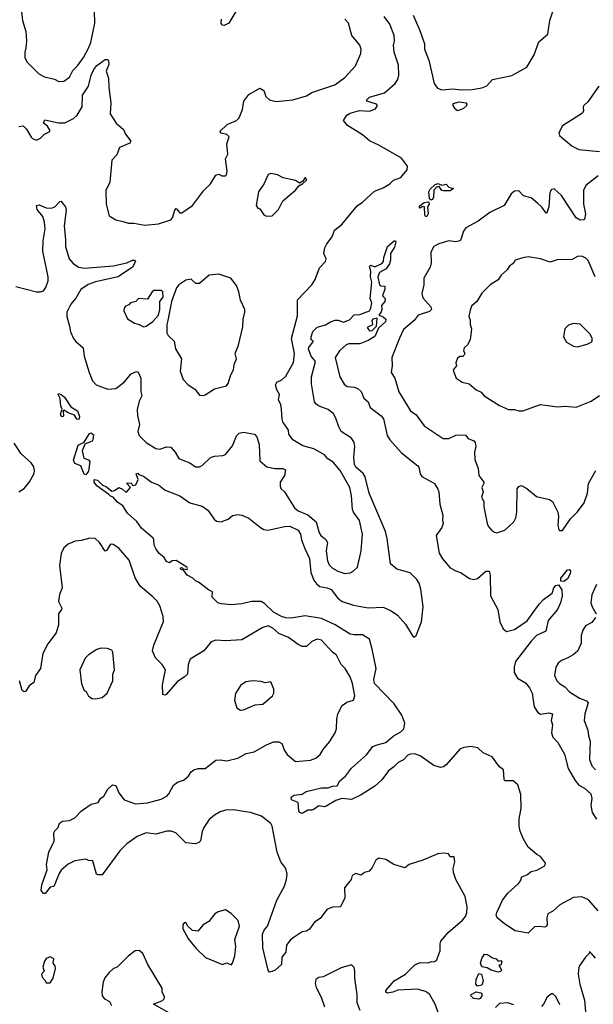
# Model space of a CAD drawing. Extents: x 1954678 to 2060275, y 904822 to 1016299.
# Tile 73 of 256: x 1995642 to 1999830, y 937024 to 944211. Entities that reach past the tile are written whole.
import ezdxf

# ---------------------------------------------------------------- set-up
doc = ezdxf.new("R2010")
doc.units = 0

msp = doc.modelspace()

# ---------------------------------------------------------------- linework, layer by layer
at = {"layer": '0CON20XD'}
for points in [[(1995650.6, 944315), (1995663.6, 944205), (1995687.8, 944125), (1995692.3, 944057.7), (1995688, 944005), (1995678.6, 943975), (1995678.8, 943935), (1995694.2, 943904.2), (1995782.5, 943815), (1995822.5, 943795), (1995895.7, 943775.7), (1995928.8, 943758.8), (1995965, 943762.5), (1996005, 943792), (1996030.5, 943839.5), (1996065, 943873.1), (1996107.7, 943935), (1996145, 944002), (1996162.1, 944045), (1996190, 944185), (1996187.1, 944275)], [(1998514.5, 944244.5), (1998562.2, 944132.2), (1998598.1, 944035), (1998598.6, 943995), (1998630, 943915), (1998668.2, 943745), (1998691.5, 943711.5), (1998725, 943699.5), (1998805, 943707.3), (1998865, 943699.5), (1998945, 943702.2), (1999017.1, 943712.9), (1999053.1, 943726.9), (1999095, 943773.9), (1999235, 943802.9), (1999345, 943864.3), (1999398.2, 943955), (1999431.3, 944048.7), (1999497.5, 944105), (1999512.2, 944205), (1999545, 944298.8)], [(1995615, 942264.3), (1995765, 942224.4), (1995795, 942224.4), (1995815, 942231.9), (1995833.4, 942256.6), (1995849.2, 942305), (1995849.6, 942335), (1995811, 942521), (1995814.2, 942595.8), (1995827.7, 942685), (1995824, 942734), (1995810.5, 942775), (1995770, 942825), (1995765.8, 942854.2), (1995785, 942860), (1995835, 942836.4), (1995875, 942834.5), (1995899.2, 942845), (1995935, 942883.8), (1995945, 942886.7), (1995953.3, 942875), (1995975.7, 942845.7), (1995981.7, 942821.7), (1995967.5, 942705), (1995977.5, 942605), (1995975.5, 942555), (1996003.6, 942465), (1996031.3, 942431.3), (1996075, 942404.6), (1996115, 942398.2), (1996325, 942413.8), (1996425, 942437.1), (1996466, 942456), (1996480, 942455), (1996487.5, 942445), (1996465, 942404), (1996360, 942335), (1996195, 942296.9), (1996143, 942277), (1996088.5, 942241.5), (1996051.8, 942178.2), (1996015.5, 942135), (1995987.1, 942075), (1995986.2, 942045), (1996004.5, 941974.5), (1996012.8, 941932.8), (1996035, 941884), (1996052, 941862), (1996105.6, 941815.6), (1996112.5, 941755), (1996148.2, 941635), (1996174.6, 941575), (1996199.4, 941545), (1996285, 941513.6), (1996345, 941519.5), (1996405.8, 941564.2), (1996455, 941626), (1996495, 941643.3), (1996507.7, 941637.7), (1996527.5, 941595), (1996526.9, 941495), (1996534.3, 941465), (1996513.9, 941426.1), (1996500.2, 941365), (1996501.8, 941321.8), (1996517.5, 941255), (1996504.5, 941205), (1996514.5, 941175), (1996565, 941124.4), (1996635, 941080.8), (1996665, 941075.8), (1996715, 941093.1), (1996745, 941091.4), (1996777.1, 941055), (1996805, 941008.8), (1996832.5, 940995), (1996885, 940976), (1996925, 940946), (1996954.1, 940945.9), (1996975, 940956.2), (1997034.6, 941015.4), (1997065, 941025.5), (1997125, 941030), (1997145, 941037.1), (1997195, 941101.2), (1997225, 941173.3), (1997245, 941194), (1997275, 941198.9), (1997355.4, 941185.4), (1997374, 941165), (1997390.9, 941110.9), (1997395, 940990), (1997447.1, 940947.1), (1997505, 940934.2), (1997563.8, 940933.8), (1997582.5, 940925), (1997576.2, 940885), (1997544.2, 940835), (1997542.5, 940805), (1997548.8, 940788.8), (1997574.1, 940764.1), (1997647.4, 940647.4), (1997674, 940625), (1997745, 940597.5), (1997806.6, 940546.6), (1997827.5, 940465), (1997840.6, 940445), (1997876.6, 940416.6), (1997889.1, 940395), (1997882.1, 940352.1), (1997879.5, 940335), (1997890.2, 940260.2), (1997902, 940232), (1997925, 940208.6), (1997965, 940185.7), (1998015, 940169.4), (1998055.6, 940174.4), (1998075.5, 940184.5), (1998107.5, 940215), (1998134.2, 940335), (1998144.3, 940455.7), (1998123.3, 940555), (1998079.2, 940615), (1998071.9, 940635), (1998064.6, 940735), (1998052.7, 940795), (1997981.2, 940921.2), (1997930, 940980), (1997892, 941005), (1997866.2, 941035), (1997788.8, 941078.8), (1997710, 941100), (1997636.7, 941145), (1997606.7, 941185), (1997603.3, 941215), (1997564, 941275), (1997557.5, 941295), (1997552.7, 941367.3), (1997548.9, 941398.9), (1997531.2, 941435), (1997538.8, 941475), (1997519.7, 941509.7), (1997510, 941545), (1997520, 941565), (1997555, 941581.2), (1997585, 941610), (1997640.2, 941709.8), (1997648, 941775), (1997627.6, 941885), (1997670.7, 942049.3), (1997671.1, 942165), (1997776, 942275), (1997799.4, 942315), (1997831.1, 942398.9), (1997873.8, 942445), (1997878.8, 942465), (1997862.5, 942505), (1997869.4, 942545), (1997884.2, 942575), (1997924.4, 942625), (1997941.4, 942675), (1997995, 942716.2), (1998106.8, 942853.2), (1998145, 942880), (1998231.3, 942958.7), (1998296.3, 942983.7), (1998345, 943012.5), (1998371.3, 943038.7), (1998425, 943058.8), (1998470, 943115), (1998472.7, 943142.7), (1998428.9, 943198.9), (1998263.8, 943293.8), (1998195, 943325.7), (1998145, 943370), (1998035, 943438), (1998006.7, 943475), (1998031.2, 943515), (1998055, 943528), (1998122.7, 943547.3), (1998195, 943544.2), (1998239.1, 943560.9), (1998254.2, 943585), (1998246, 943595), (1998177.5, 943615), (1998176.2, 943625), (1998195.8, 943645), (1998305, 943677.2), (1998382.2, 943745), (1998402.5, 943775), (1998410.9, 943805), (1998408.2, 943878.2), (1998375.4, 943975), (1998370.4, 944025), (1998377.9, 944055), (1998377.1, 944095), (1998345, 944177.1), (1998303.1, 944235)], [(1997226.4, 944283.6), (1997170, 944185), (1997135, 944168.8), (1997121.7, 944171.7), (1997113.9, 944183.9), (1997116.2, 944215)], [(1995635, 943431.2), (1995667.3, 943437.3), (1995692.3, 943412.3), (1995725, 943352.5), (1995735, 943342.5), (1995765, 943332.5), (1995793, 943347), (1995822.5, 943375), (1995862.5, 943395), (1995863.3, 943405), (1995845, 943433.3), (1995816.2, 943455), (1995825, 943478.8), (1995925, 943457.8), (1995971.1, 943458.9), (1996035, 943490.6), (1996062.5, 943515), (1996098.9, 943575), (1996100.2, 943659.8), (1996145.6, 943725), (1996163.4, 943805), (1996182.2, 943847.8), (1996205, 943876.2), (1996265, 943919.4), (1996285, 943920), (1996291.1, 943911.1), (1996292.5, 943885), (1996274, 943835), (1996290, 943785), (1996291.9, 943715), (1996306.7, 943605), (1996303, 943523), (1996346.2, 943455), (1996398.8, 943408.8), (1996413.8, 943375), (1996453.8, 943325), (1996445, 943310), (1996371.5, 943278.5), (1996351.2, 943225), (1996314.1, 943185.9), (1996301.2, 943025), (1996272, 942965), (1996273.8, 942865), (1996295, 942780), (1996345, 942750), (1996395, 942737.5), (1996436.2, 942726.2), (1996475, 942725.8), (1996555, 942710.9), (1996655, 942720), (1996745, 942748.9), (1996757.3, 942765), (1996775, 942820), (1996785, 942833.3), (1996812.1, 942802.1), (1996825, 942801.4), (1996902.5, 942855), (1996985, 942962.5), (1997036.1, 943013.9), (1997073.6, 943076.4), (1997095, 943082.5), (1997118.3, 943071.7), (1997145, 943070), (1997151.7, 943078.3), (1997156.2, 943105), (1997143.8, 943195), (1997161.7, 943228.3), (1997153.3, 943305), (1997171.2, 943355), (1997155, 943373.8), (1997112.3, 943382.3), (1997103.8, 943395), (1997156, 943445), (1997223.8, 943475), (1997243.3, 943495), (1997268.8, 943555), (1997278, 943615), (1997315, 943666), (1997395, 943710), (1997423.6, 943693.6), (1997439.1, 943649.1), (1997465, 943626), (1997514.3, 943614.3), (1997635.7, 943625.7), (1997735, 943654.6), (1997775, 943679.4), (1997943.3, 943735), (1998015, 943790), (1998092.5, 943875), (1998132.2, 943965), (1998134.4, 943995), (1998125.6, 944025), (1998067.5, 944095), (1998042.5, 944185), (1998015.6, 944215.6)], [(1999870.9, 943725), (1999789.1, 943610.9), (1999761.1, 943585), (1999755.6, 943575), (1999757.5, 943545), (1999750.5, 943529.5), (1999605.6, 943435), (1999578.6, 943385), (1999582.5, 943365), (1999675, 943287.3), (1999723.1, 943263.1), (1999875, 943247.8)], [(1998838.3, 943548.3), (1998855, 943553.3), (1998885, 943566), (1998906.2, 943585), (1998910, 943595), (1998905, 943602.5), (1998848.3, 943608.3), (1998805, 943596.7), (1998803.8, 943585), (1998816.1, 943566.1), (1998838.3, 943548.3)], [(1997445, 942777.5), (1997485, 942780), (1997532.5, 942825), (1997562.3, 942887.7), (1997655, 942967.5), (1997680.7, 942999.3), (1997710, 943015), (1997735, 943040), (1997737.5, 943045), (1997725, 943060), (1997708.3, 943031.7), (1997685, 943017.5), (1997655, 943037.5), (1997565, 943057.5), (1997525, 943077.5), (1997475, 943087.5), (1997455, 943080), (1997426.2, 943015), (1997386.7, 942955), (1997367.5, 942855), (1997380, 942835), (1997395, 942830), (1997425, 942787.5), (1997445, 942777.5)], [(1999865, 943070), (1999775, 943000.8), (1999758.5, 942965), (1999758.1, 942865), (1999773.8, 942795), (1999766.7, 942755), (1999760.7, 942749.3), (1999735, 942748), (1999704.2, 942765), (1999598, 942928), (1999545, 942975.8), (1999525, 942971.2), (1999511.7, 942948.3), (1999505.6, 942845), (1999489.3, 942800.7), (1999485, 942797.5), (1999453.1, 942843.1), (1999425, 942868.6), (1999375, 942910.8), (1999320, 942925), (1999285, 942961.2), (1999255, 942960), (1999231.2, 942938.8), (1999180, 942855), (1999075, 942804.2), (1998988.8, 942741.2), (1998898.9, 942691.1), (1998882.2, 942667.8), (1998863.3, 942606.7), (1998854.4, 942595.6), (1998825, 942590.6), (1998775, 942596.9), (1998701.2, 942575), (1998664.6, 942555.4), (1998642.9, 942515), (1998645.7, 942435.7), (1998639.4, 942405), (1998593.3, 942325), (1998592.9, 942275), (1998578.3, 942211.7), (1998585, 942181.2), (1998642.5, 942115), (1998649.2, 942095), (1998635, 942082), (1998551.2, 942055), (1998521.2, 942015), (1998445, 941948.8), (1998415, 941886.7), (1998359.2, 941745), (1998361.4, 941685), (1998353.3, 941635), (1998380, 941595), (1998410, 941495), (1998495, 941356), (1998537.6, 941327.6), (1998595, 941245.8), (1998733.3, 941155), (1998775, 941152.9), (1998825, 941177.1), (1998885, 941180), (1998897, 941177), (1998916.2, 941155), (1998956.4, 941136.4), (1998967.5, 941125), (1998972.5, 941095), (1998961.9, 941055), (1998965, 941000), (1998989.2, 940935), (1998994, 940885), (1999030, 940835), (1999030.8, 940825), (1999015.7, 940795), (1999026.2, 940765), (1999013.9, 940726.1), (1999030.8, 940695), (1999031.4, 940655), (1999055, 940532.5), (1999063, 940513), (1999085.8, 940485.8), (1999109.2, 940469.2), (1999125.8, 940465.8), (1999185, 940484.2), (1999248.6, 940545), (1999265.4, 940574.6), (1999272.7, 940615), (1999274.4, 940785.6), (1999285, 940802.5), (1999305, 940810), (1999345, 940790), (1999415, 940730.6), (1999508.8, 940708.8), (1999531.2, 940695), (1999570, 940615), (1999575.8, 940584.2), (1999572, 940522), (1999578.3, 940488.3), (1999585, 940482.5), (1999605, 940482.5), (1999663.6, 940566.4), (1999715, 940618.1), (1999763.3, 940685), (1999786.6, 940755), (1999794.7, 940825.3), (1999848.7, 940921.3)], [(1998645, 942894.2), (1998633.6, 942903.6), (1998628.7, 942955), (1998638.2, 942975), (1998675, 943008.5), (1998695, 943014.2), (1998724.2, 943004.2), (1998755, 943010.8), (1998775, 942988.9), (1998808.8, 942978.8), (1998785, 942962.5), (1998735, 942960.7), (1998724.4, 942965), (1998705, 942994.3), (1998685, 942989.4), (1998664.6, 942965.4), (1998663.1, 942915), (1998655, 942899.4), (1998645, 942894.2)], [(1998615, 942774.4), (1998605, 942774.4), (1998599.5, 942785), (1998596.7, 942845), (1998585, 942847.5), (1998565, 942836.2), (1998559.2, 942845), (1998565, 942855.6), (1998594.7, 942875.3), (1998621.9, 942881.9), (1998629.3, 942879.3), (1998631.1, 942865), (1998618.6, 942845), (1998624.4, 942795), (1998615, 942774.4)], [(1997552.2, 939855), (1997495, 939886.6), (1997429.5, 939949.5), (1997405, 939962.9), (1997335, 939963.5), (1997265, 939946.2), (1997185, 939940), (1997115, 939946.7), (1997087.5, 939955), (1997047.5, 939995), (1997050, 940035), (1997019.4, 940049.4), (1996947.1, 940105), (1996924.7, 940114.7), (1996905, 940134.4), (1996865, 940155.5), (1996839.4, 940189.4), (1996815, 940200), (1996815, 940210), (1996825, 940212), (1996835, 940202.5), (1996865, 940197.5), (1996868, 940205), (1996861.2, 940215), (1996785, 940263.1), (1996755, 940260.5), (1996735, 940246), (1996714.6, 940255), (1996695.8, 940285), (1996660, 940315), (1996639.4, 940345), (1996624.3, 940375.7), (1996622, 940415), (1996615.8, 940425.8), (1996530.4, 940500.4), (1996497.6, 940547.6), (1996429.3, 940609.3), (1996395, 940661.4), (1996355, 940690), (1996325, 940725.8), (1996305, 940732.9), (1996292.9, 940745), (1996205, 940807.5), (1996185.4, 940835), (1996185.6, 940854.4), (1996209.6, 940849.6), (1996244.7, 940814.7), (1996275, 940800.7), (1996315, 940770.6), (1996335, 940774.4), (1996365, 940796.7), (1996393.3, 940785), (1996413.9, 940763.9), (1996425, 940763.8), (1996450, 940795), (1996421.7, 940828.3), (1996455, 940830), (1996465, 940810), (1996490, 940815), (1996507.5, 940855), (1996492.5, 940895), (1996505, 940900), (1996511.7, 940891.7), (1996545, 940880), (1996605, 940834), (1996655.7, 940815.7), (1996705, 940776), (1996810, 940735), (1996884.3, 940684.3), (1996975, 940660), (1997015, 940630), (1997061.2, 940565), (1997079.7, 940549.7), (1997114.1, 940545.9), (1997164.2, 940565.8), (1997195, 940591.2), (1997235, 940599.2), (1997265, 940594.3), (1997315, 940572.5), (1997401.2, 940505), (1997425, 940490), (1997455, 940485.6), (1997575, 940511.5), (1997615, 940514.4), (1997674, 940485), (1997691.9, 940455), (1997699.1, 940415), (1997720.4, 940355), (1997757.6, 940277.6), (1997766.8, 940175), (1997789.3, 940119.3), (1997811.2, 940091.2), (1997834.3, 940074.3), (1997886.2, 940065), (1997915, 940051.2), (1997965, 939987.3), (1997995.2, 939965.2), (1998078, 939938), (1998185, 939918), (1998295, 939922.5), (1998355, 939894.8), (1998400.9, 939865), (1998459.6, 939799.6), (1998515, 939706.7), (1998525, 939706.2), (1998535.8, 939715), (1998575.7, 939815.7), (1998588.2, 939925), (1998570.9, 940055), (1998557.4, 940097.4), (1998541.2, 940125), (1998493.3, 940173.3), (1998395, 940200.3), (1998348.4, 940238.4), (1998325.3, 940425), (1998312.7, 940475), (1998194.2, 940755), (1998165.3, 940875), (1998148.5, 940898.5), (1998095.4, 940945), (1998085.9, 940965), (1998081.2, 941015), (1998088.1, 941095), (1998083.9, 941125), (1998065, 941156.4), (1997989.5, 941205), (1997972.1, 941237.9), (1997951.2, 941301.2), (1997932.1, 941335), (1997895, 941366.1), (1997829.6, 941389.6), (1997805.6, 941405.6), (1997795, 941422.5), (1997772.2, 941552.2), (1997772.2, 941605), (1997800.7, 941715), (1997769.3, 941755), (1997750, 941805), (1997752.6, 941817.4), (1997786.7, 941865), (1997770, 941875), (1997770, 941895), (1997781.2, 941935), (1997815, 941966.7), (1997875, 941982.5), (1997910, 942005), (1997945, 942016.7), (1997968.3, 942018.3), (1998005, 942002.5), (1998048.8, 942021.2), (1998085, 942056.2), (1998125, 942060), (1998195, 942086.7), (1998205.8, 942105), (1998212.9, 942145), (1998201.4, 942175), (1998212.1, 942295), (1998202.7, 942335), (1998204.4, 942374.4), (1998195, 942410), (1998205, 942420), (1998235, 942407.5), (1998285, 942432.2), (1998297.1, 942445), (1998300, 942475), (1998326.9, 942555), (1998375, 942597.5), (1998386.4, 942596.4), (1998389.2, 942589.2), (1998378.5, 942551.5), (1998348.1, 942505), (1998350, 942455), (1998342.3, 942427.7), (1998317.6, 942392.4), (1998268.6, 942365), (1998256, 942335), (1998268.8, 942275), (1998275, 942268.8), (1998307.5, 942265), (1998306.7, 942245), (1998290, 942195), (1998310, 942175), (1998307.5, 942155), (1998283.3, 942125), (1998286.7, 942095), (1998282, 942078), (1998263.3, 942053.3), (1998295, 942040.8), (1998314, 942025), (1998311.5, 942005), (1998261.2, 941958.8), (1998235, 941898.2), (1998185, 941868.5), (1998125, 941844.5), (1998045, 941845.8), (1998025, 941837.5), (1997977.2, 941792.8), (1997945.8, 941745), (1997978.5, 941605), (1998009.7, 941549.7), (1998032.3, 941532.3), (1998087.4, 941527.4), (1998113.6, 941516.4), (1998135, 941497.1), (1998155, 941449.4), (1998185, 941420.8), (1998201.2, 941381.2), (1998280.2, 941320.2), (1998298.6, 941298.6), (1998326, 941176), (1998343.3, 941145), (1998429.3, 941049.3), (1998548, 940955), (1998555.7, 940945), (1998565.6, 940895), (1998577.7, 940877.7), (1998670, 940825), (1998694.6, 940784.6), (1998702.2, 940765), (1998709.2, 940675), (1998730.6, 940595), (1998727.7, 940557.7), (1998733.2, 940533.2), (1998725, 940504), (1998681.8, 940445), (1998705, 940315.8), (1998728, 940275), (1998785, 940209.6), (1998825, 940186.9), (1998864.1, 940174.1), (1998925, 940133.1), (1998955, 940125.5), (1998985, 940133.1), (1999045, 940185.8), (1999070, 940185), (1999076.2, 940156.2), (1999080.2, 940005), (1999132.7, 939905), (1999146.9, 939815), (1999171.5, 939765), (1999195, 939745.5), (1999255, 939759.1), (1999347.5, 939822.5), (1999435, 939945.6), (1999465, 939977.8), (1999528.6, 940025), (1999542, 940065), (1999555, 940080), (1999576.4, 940086.4), (1999599.2, 940049.2), (1999601.4, 940005), (1999590.8, 939955), (1999569.5, 939905), (1999499.1, 939825), (1999483.2, 939746.8), (1999415, 939716.5), (1999375, 939675.5), (1999261.5, 939525), (1999252.1, 939485), (1999252.9, 939445), (1999275.6, 939405), (1999335, 939370.4), (1999365, 939333.5), (1999382.5, 939295), (1999399.2, 939195), (1999425, 939154.2), (1999445, 939142.9), (1999505, 939150.8), (1999531.2, 939145), (1999522.5, 939095), (1999532, 939065), (1999525.7, 939005), (1999534.4, 938975), (1999570.8, 938935), (1999618.7, 938848.7), (1999645.8, 938745.8), (1999698.5, 938658.5), (1999725, 938624.5), (1999765, 938602.2), (1999811.2, 938561.2), (1999818.9, 938525), (1999812.1, 938475), (1999821.8, 938425), (1999852.5, 938375)], [(1999843.6, 942335), (1999792.6, 942452.6), (1999775, 942470.8), (1999745, 942483.8), (1999715, 942482), (1999675, 942461.2), (1999565, 942458.1), (1999515, 942440), (1999445, 942466), (1999355, 942478.8), (1999315, 942473.3), (1999260, 942455), (1999246.4, 942433.6), (1999215, 942410), (1999201.2, 942385), (1999156.2, 942345), (1999135, 942311.2), (1999076.7, 942275), (1999016.2, 942215), (1998980, 942155), (1998940.3, 942119.7), (1998929.7, 942090.3), (1998922, 942045), (1998930.7, 942020.7), (1998930.8, 941985), (1998941.4, 941955), (1998932, 941875), (1998912.3, 941837.7), (1998886.7, 941815), (1998883.3, 941795), (1998892.5, 941775), (1998885, 941760), (1998876.4, 941753.6), (1998855, 941752.5), (1998839.3, 941740.7), (1998826.7, 941705), (1998830, 941685), (1998807.5, 941655), (1998810, 941645), (1998827.5, 941595), (1998872.5, 941565), (1998922.3, 941552.3), (1998975, 941510), (1999011.4, 941491.4), (1999033.3, 941465), (1999145.8, 941395.8), (1999210, 941365), (1999255, 941366), (1999285, 941356.2), (1999315, 941356), (1999445, 941401.2), (1999565, 941385.8), (1999625, 941390), (1999705, 941382), (1999814.3, 941425.7), (1999875, 941467.1)], [(1996985, 941467.5), (1996995, 941472.5), (1997065, 941515.8), (1997151.3, 941538.7), (1997164.3, 941555), (1997182.4, 941617.6), (1997204, 941655), (1997208.8, 941695), (1997225.7, 941734.3), (1997214.2, 941775), (1997239.4, 941835), (1997270.9, 941969.1), (1997274.2, 942025.8), (1997286.4, 942076.4), (1997286.2, 942095), (1997254.3, 942164.3), (1997242, 942225), (1997225, 942270), (1997182.5, 942325), (1997095.9, 942354.1), (1997025, 942346), (1996955, 942284.3), (1996927.5, 942285), (1996895, 942316.7), (1996855, 942310), (1996805, 942275.5), (1996787.3, 942252.7), (1996749.2, 942155), (1996722.6, 942015), (1996716, 941985), (1996716.8, 941925), (1996726.2, 941905), (1996770, 941865), (1996779.1, 941809.1), (1996823.1, 941735), (1996814.2, 941645), (1996834.4, 941584.4), (1996871.2, 941545), (1996921.2, 941515), (1996955, 941471.2), (1996985, 941467.5)], [(1996545, 941970), (1996565, 941973.3), (1996615, 942008.8), (1996656, 942055), (1996666.2, 942095), (1996665.8, 942154.2), (1996689.2, 942185), (1996686.2, 942225), (1996675, 942233.3), (1996622.5, 942235), (1996610, 942225), (1996575, 942170), (1996510, 942175), (1996490, 942155), (1996450, 942145), (1996440, 942130), (1996415, 942118.8), (1996404, 942105), (1996402, 942085), (1996428.3, 942028.3), (1996480, 941995), (1996515, 941986.7), (1996545, 941970)], [(1998195, 941940), (1998215, 941942.5), (1998247.5, 941975), (1998252.5, 942032.5), (1998220, 942025), (1998214, 942014), (1998217, 941983), (1998180, 941965), (1998195, 941940)], [(1999715, 941822.5), (1999785, 941842.5), (1999815, 941857.5), (1999822.5, 941865), (1999822.5, 941885), (1999807.5, 941915), (1999735, 941987.5), (1999685, 941992.5), (1999649.3, 941980.7), (1999622.5, 941955), (1999612.5, 941895), (1999635, 941857.5), (1999685, 941827.5), (1999715, 941822.5)], [(1996075, 941292.5), (1996058.8, 941295), (1996043.2, 941323.2), (1995995, 941340.5), (1995965, 941360), (1995960, 941355), (1995962.5, 941317.5), (1995955, 941311.4), (1995945, 941316), (1995940, 941335), (1995952, 941365), (1995941.4, 941391.4), (1995937.9, 941445), (1995922.9, 941475), (1995925, 941482.5), (1995945, 941475.5), (1995970, 941455), (1996015, 941385.5), (1996063.8, 941355), (1996078.6, 941315), (1996075, 941292.5)], [(1996125, 940888.9), (1996112.9, 940892.9), (1996089.4, 940955), (1996045, 940972), (1996034.3, 940995), (1996068.6, 941105), (1996113.1, 941126.9), (1996150.6, 941189.4), (1996165, 941196.2), (1996181.2, 941181.2), (1996177, 941143), (1996170, 941135), (1996116.9, 941113.1), (1996097.3, 941065), (1996109.5, 941009.5), (1996145, 940997.5), (1996154, 940985), (1996144.6, 940915), (1996125, 940888.9)], [(1995635, 940763.6), (1995675, 940790), (1995713, 940837), (1995745, 940892.5), (1995751.2, 940915), (1995745, 940947.5), (1995725.5, 940975.5), (1995652, 941042), (1995600.6, 941120.6)], [(1998895, 937810), (1998826.2, 937935), (1998810, 937985), (1998806, 938015), (1998818.6, 938065), (1998815, 938100), (1998785, 938100), (1998771.7, 938121.7), (1998735, 938127.5), (1998695, 938121.2), (1998585, 938076), (1998485, 938044), (1998455, 938020), (1998373.2, 938043.2), (1998315, 938080), (1998265, 938090), (1998243.3, 938075), (1998215, 938022.5), (1998193.6, 937996.4), (1998160, 937985), (1998135, 937967.5), (1998095, 937977.5), (1998070, 937965), (1998062.5, 937935), (1998014, 937875), (1998015, 937800), (1997985, 937736), (1997925, 937732.5), (1997885, 937716.2), (1997835, 937651.2), (1997795, 937624), (1997757.9, 937572.1), (1997735, 937558.6), (1997705, 937553.1), (1997646.7, 937513.3), (1997617.7, 937492.3), (1997590, 937455), (1997585, 937403.3), (1997555, 937367.5), (1997554.4, 937315), (1997506.6, 937273.4), (1997485, 937262.2), (1997465, 937258.8), (1997455, 937273.8), (1997416.4, 937436.4), (1997414.6, 937535.4), (1997428, 937565), (1997452, 937595), (1997518.8, 937785), (1997574.7, 937885.3), (1997590.5, 937935), (1997594.4, 937975), (1997584.4, 938015), (1997548, 938065), (1997520.8, 938135), (1997484.3, 938325), (1997474.5, 938344.5), (1997407.6, 938397.6), (1997326.7, 938425), (1997291.1, 938428.9), (1997205, 938444.4), (1997145, 938441.1), (1997105, 938429.2), (1997065, 938404.6), (1997025, 938371.8), (1996986.2, 938315), (1996973.1, 938285), (1996962.1, 938217.9), (1996950, 938205), (1996925.5, 938194.5), (1996855, 938202.9), (1996783.1, 938275), (1996748.8, 938288.8), (1996716.6, 938286.6), (1996635, 938266.2), (1996565, 938275.5), (1996500.8, 938249.2), (1996425, 938194.2), (1996373.1, 938145), (1996245, 937968.8), (1996215, 937968.8), (1996203.3, 937975), (1996175, 938070), (1996145, 938073.3), (1996125, 938082.5), (1996045, 938071.2), (1995995, 938046.2), (1995945.8, 938004.2), (1995931.2, 937978.8), (1995892.5, 937885), (1995865, 937880), (1995827, 937833), (1995815, 937832.5), (1995799.2, 937855), (1995803.3, 937895), (1995843.1, 938005), (1995838.5, 938045), (1995855.6, 938135), (1995893.3, 938215), (1995892, 938275), (1995899.2, 938290.8), (1995923.3, 938315), (1995933.3, 938345), (1995955, 938360), (1996005, 938366.7), (1996045, 938383.8), (1996093.3, 938435), (1996165, 938485.8), (1996215, 938496.2), (1996232.5, 938525), (1996256.3, 938543.7), (1996285, 938593.3), (1996320, 938625), (1996345, 938620), (1996365, 938566.7), (1996405.4, 938515.4), (1996488.1, 938488.1), (1996575, 938494.1), (1996675, 938522), (1996715.8, 938544.2), (1996730.9, 938559.1), (1996765, 938624.2), (1996794.6, 938645.4), (1996839.1, 938660.9), (1996873, 938687), (1996895, 938721.2), (1996914.6, 938735.4), (1996945, 938744.3), (1996995, 938745.7), (1997075, 938807.1), (1997105, 938809.1), (1997155, 938800.6), (1997235, 938821.4), (1997295, 938855.8), (1997355, 938867.5), (1997442.8, 938917.2), (1997495, 938938.6), (1997535, 938938.6), (1997555, 938928.8), (1997575, 938876.7), (1997595, 938846.2), (1997655, 938795.8), (1997765, 938806.2), (1997805, 938820), (1997835, 938846.7), (1997858, 938885), (1997905, 938938.8), (1997944.3, 939005), (1997955.6, 939035), (1997957.1, 939105), (1997965.8, 939145), (1997996.7, 939205), (1998030.5, 939229.5), (1998080, 939245), (1998090, 939275), (1998071.4, 939365), (1998054.2, 939414.2), (1998018.8, 939475), (1997990, 939505), (1997955, 939572.5), (1997925.3, 939595.3), (1997845, 939682), (1997815, 939689.2), (1997775, 939672), (1997735, 939636.2), (1997705, 939636), (1997675, 939650), (1997605, 939701.5), (1997535, 939730), (1997490.2, 939770.2), (1997455, 939785.5), (1997418, 939775), (1997265, 939684.3), (1997145, 939677.5), (1997075, 939682), (1997039.5, 939670.5), (1996985.5, 939604.5), (1996885.9, 939544.1), (1996871.2, 939505), (1996867.3, 939432.7), (1996845.7, 939414.3), (1996792.9, 939377.1), (1996712.5, 939285), (1996705, 939280), (1996687.5, 939285), (1996683.8, 939355), (1996707.5, 939465), (1996681.4, 939505), (1996633.3, 939553.3), (1996611.1, 939605), (1996620.5, 939645), (1996692.4, 939817.6), (1996690.6, 939855), (1996665, 939933.3), (1996645.6, 939965.6), (1996615, 939998.8), (1996521.2, 940075), (1996485, 940136.7), (1996440.8, 940265), (1996365, 940354.3), (1996325, 940380.8), (1996305, 940382.5), (1996275, 940336.2), (1996265, 940332.5), (1996225.5, 940395), (1996192.5, 940425), (1996153.1, 940426.9), (1996090.9, 940409.1), (1996047.5, 940405), (1995995, 940382.5), (1995964.6, 940355.4), (1995944.4, 940315), (1995933.8, 940226.2), (1995953.3, 940065), (1995931.5, 940015), (1995924.5, 939965), (1995948.6, 939915), (1995947.5, 939905), (1995925.7, 939875), (1995925.5, 939794.5), (1995909.2, 939735), (1995847.8, 939655), (1995812.2, 939585), (1995794, 939475), (1995757.5, 939425), (1995745, 939372.5), (1995712.3, 939347.7), (1995685, 939306.7), (1995674, 939304), (1995661.2, 939315), (1995641.2, 939385)], [(1999615, 940110), (1999592.3, 940112.3), (1999591.5, 940135), (1999640.8, 940195), (1999655, 940197.5), (1999662.9, 940185), (1999661.1, 940165), (1999640.4, 940129.6), (1999615, 940110)], [(1999851.9, 940088.1), (1999818, 940012), (1999812.9, 939955), (1999821.2, 939925), (1999850.5, 939875)], [(1999865, 937705.4), (1999795, 937785.3), (1999745, 937808), (1999685, 937804.6), (1999585, 937751.1), (1999535, 937703.8), (1999496.9, 937683.1), (1999490, 937655), (1999494, 937605), (1999487.7, 937592.3), (1999475, 937586.2), (1999435, 937592.5), (1999401.3, 937588.7), (1999355, 937543.8), (1999260, 937560), (1999181.6, 937611.6), (1999128.2, 937655), (1999119.5, 937675), (1999124.3, 937695), (1999168, 937785), (1999204.6, 937835.4), (1999283.1, 937905), (1999298, 937925), (1999308.8, 937955), (1999345, 937969.2), (1999377, 937993), (1999417.6, 938002.4), (1999475.8, 938034.2), (1999480, 938055), (1999473.8, 938065), (1999445, 938103.3), (1999417.7, 938117.7), (1999355, 938172), (1999317.1, 938235), (1999295, 938287.5), (1999288, 938325), (1999288.8, 938375), (1999303.3, 938455), (1999301.2, 938555), (1999278.8, 938625), (1999245, 938655.8), (1999185, 938656.2), (1999178, 938665), (1999173.8, 938735), (1999145, 938757.5), (1999090.2, 938830.2), (1999025, 938860.4), (1998986.9, 938895), (1998935, 938905.6), (1998885, 938897.9), (1998855, 938885.2), (1998755, 938772.7), (1998735, 938757.8), (1998715, 938752.2), (1998665, 938766.7), (1998565, 938838.5), (1998525, 938851.9), (1998495, 938849.4), (1998475, 938842), (1998445, 938808), (1998405, 938790), (1998373.8, 938756.2), (1998335, 938728.6), (1998286.9, 938663.1), (1998233.6, 938616.4), (1998135, 938552.5), (1998065, 938518.9), (1997995, 938526.7), (1997948.9, 938511.1), (1997885, 938472.2), (1997865, 938466), (1997825, 938472), (1997792.7, 938447.3), (1997775, 938440.8), (1997745, 938441.2), (1997705, 938416), (1997685, 938424), (1997679.2, 938435), (1997675.8, 938495.8), (1997627.1, 938517.1), (1997623.3, 938535), (1997645, 938551.4), (1997705, 938556.7), (1997733.6, 938576.4), (1997845, 938603.5), (1997895, 938604.4), (1997925, 938615.6), (1997960.7, 938619.3), (1997979.2, 938655), (1998019.8, 938690.2), (1998065, 938747.1), (1998175, 938845.8), (1998220, 938905), (1998252, 938918), (1998315, 938933.8), (1998368.9, 938981.1), (1998425, 939012.7), (1998445.3, 939035), (1998454.7, 939075), (1998432.8, 939135), (1998375, 939218.2), (1998232.2, 939365), (1998226.7, 939395), (1998244.2, 939475), (1998216.1, 939616.1), (1998195, 939690), (1998145, 939720.4), (1998085, 939719.6), (1998055, 939726.8), (1997945, 939793.1), (1997845, 939840.4), (1997725, 939858.3), (1997625, 939842.2), (1997585, 939844.2), (1997552.2, 939855)], [(1999845, 939846.2), (1999818.1, 939811.9), (1999772.8, 939787.2), (1999754, 939755), (1999741.9, 939715), (1999740.3, 939659.7), (1999717.1, 939605), (1999682.5, 939575), (1999645, 939552.2), (1999596.8, 939533.2), (1999573.8, 939515), (1999555.9, 939484.1), (1999546.2, 939425), (1999563.3, 939385), (1999583.3, 939365), (1999621.7, 939341.7), (1999655.4, 939305.4), (1999728.5, 939258.5), (1999779.9, 939239.9), (1999791.8, 939225), (1999767.5, 939145), (1999762.5, 939095), (1999790, 939025), (1999793.6, 938983.6), (1999806.9, 938945), (1999802, 938812), (1999819.4, 938765), (1999845.3, 938735.3)], [(1996195, 939253.3), (1996245, 939263.8), (1996280, 939295), (1996321.2, 939385), (1996323, 939433), (1996334, 939465), (1996322.5, 939595), (1996315, 939610), (1996281.7, 939621.7), (1996235, 939622.5), (1996205, 939613.3), (1996145, 939576), (1996120.3, 939549.7), (1996081.2, 939465), (1996093.9, 939363.9), (1996113.9, 939313.9), (1996126.4, 939306.4), (1996145, 939272.5), (1996170, 939255), (1996195, 939253.3)], [(1997255, 939172), (1997275, 939174), (1997360.3, 939209.7), (1997417.5, 939215), (1997487.5, 939275), (1997497.5, 939295), (1997497, 939323), (1997475, 939377.5), (1997435, 939370), (1997405, 939380), (1997345, 939384.3), (1997293.4, 939376.6), (1997255, 939350), (1997217.9, 939292.1), (1997211.2, 939241.2), (1997227.3, 939187.3), (1997255, 939172)], [(1998712.6, 936925), (1998674.8, 937024.8), (1998635, 937096.9), (1998605, 937117.7), (1998545, 937134.6), (1998402.1, 937127.9), (1998366.9, 937113.1), (1998326.3, 937106.3), (1998315, 937112.9), (1998315.5, 937125), (1998375.7, 937195), (1998457.5, 937245), (1998527.9, 937312.1), (1998565, 937328.6), (1998624, 937326), (1998645, 937337.5), (1998665, 937333.3), (1998685.6, 937344.4), (1998711.2, 937415), (1998710.8, 937465), (1998717.5, 937485), (1998771.1, 937548.9), (1998875, 937638.6), (1998895.7, 937665), (1998907.1, 937695), (1998909.4, 937735), (1998895, 937810)], [(1997185, 937312.5), (1997196.7, 937325), (1997213, 937377), (1997219.5, 937445), (1997213.9, 937496.1), (1997247.1, 937595), (1997236.3, 937636.3), (1997187, 937687), (1997145, 937712.5), (1997090.5, 937699.5), (1997066.7, 937685), (1997021.7, 937628.3), (1996982.5, 937605), (1996941.7, 937558.3), (1996903, 937563), (1996870, 937595), (1996855, 937620), (1996841.7, 937618.3), (1996832.5, 937605), (1996832.5, 937575), (1996875, 937500), (1996930.7, 937430.7), (1996997.5, 937365), (1997123.6, 937313.6), (1997155, 937326.2), (1997185, 937312.5)], [(1996762.5, 936945), (1996620, 937025), (1996685, 937052), (1996696.7, 937065), (1996699.3, 937079.3), (1996683.3, 937115), (1996681.7, 937141.7), (1996578, 937315), (1996541.2, 937395), (1996515, 937416.2), (1996485, 937413.8), (1996434.3, 937375.7), (1996355, 937296.7), (1996325, 937283.3), (1996294.1, 937255.9), (1996262.6, 937217.4), (1996251.4, 937185), (1996241.4, 937115), (1996244.4, 937085), (1996260, 937065), (1996296.7, 937045), (1996313.3, 937015)], [(1999845, 937360), (1999815.9, 937395.9), (1999801.7, 937408.3), (1999800, 937395), (1999771.7, 937368.3), (1999727.3, 937302.7), (1999720.6, 937275), (1999719.4, 937245), (1999731.3, 937171.3), (1999765.7, 937055), (1999778.1, 936915)], [(1995865, 937180), (1995887.5, 937215), (1995903.3, 937285), (1995900, 937305), (1995887.5, 937325), (1995892.5, 937355), (1995865, 937370), (1995835, 937357.5), (1995822.3, 937337.7), (1995810, 937295), (1995820, 937265), (1995801.2, 937245), (1995805, 937222.5), (1995828.3, 937198.3), (1995835, 937180), (1995865, 937180)], [(1999135, 937257.5), (1999085, 937272.5), (1999055, 937290), (1999015, 937297.5), (1999006.2, 937325), (1999015, 937357.5), (1999035, 937390), (1999057, 937387), (1999093, 937363), (1999120, 937355), (1999135, 937340), (1999155, 937342.5), (1999162.5, 937335), (1999155, 937310), (1999140, 937310), (1999160, 937275), (1999155, 937262.5), (1999135, 937257.5)], [(1998127.7, 936977.7), (1998105.5, 937035), (1998105.5, 937095.5), (1998089.2, 937215), (1998090, 937265), (1998083.6, 937293.6), (1998065, 937312.5), (1997989.7, 937290.3), (1997857.5, 937225), (1997825, 937220), (1997803.3, 937205), (1997798.8, 937175), (1997806.1, 937146.1), (1997843.3, 937075), (1997866.7, 937005)], [(1998985, 937156.7), (1998972.1, 937172.1), (1998973.5, 937205), (1998995, 937248.8), (1999013.6, 937243.6), (1999026.7, 937195), (1999015, 937162.5), (1998985, 937156.7)], [(1998995, 937062), (1998955, 937066.2), (1998936.7, 937085), (1998938.8, 937095), (1998975, 937116), (1999007.8, 937107.8), (1999016.7, 937096.7), (1999016.9, 937085), (1999005, 937066.2), (1998995, 937062)], [(1999585, 937020), (1999555, 937080), (1999535, 937100), (1999525, 937100), (1999493.3, 937075), (1999466.1, 937023.9), (1999451.7, 937008.3)], [(1999248.9, 937018.9), (1999205, 937034.4), (1999145, 937030.4), (1999115, 936999.4)]]:
    msp.add_lwpolyline(points, dxfattribs=at)

doc.saveas('drawing.dxf')
